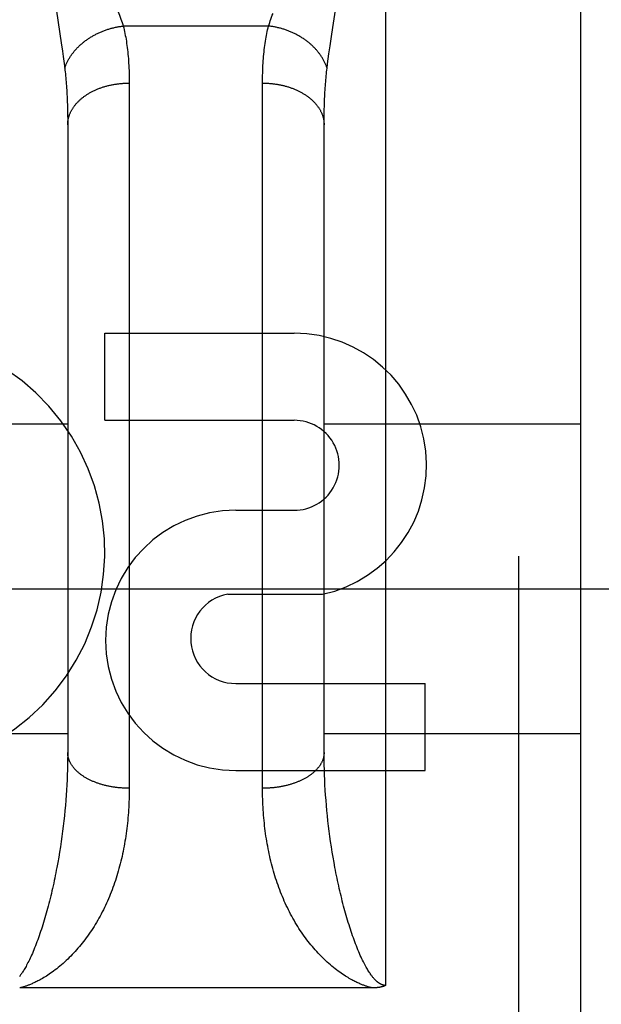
# Model space of a CAD drawing. Header units: inches. Extents: x 0 to 215, y 0 to 139.
# Tile 80 of 91: x 68.937 to 69.221, y 102.82 to 103.3. Entities that reach past the tile are written whole.
import ezdxf

# ---------------------------------------------------------------- set-up
doc = ezdxf.new("R2010")
doc.units = ezdxf.units.IN
doc.header["$LTSCALE"] = 11.835443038
doc.header["$MEASUREMENT"] = 0
doc.linetypes.add('HIDDEN', pattern=[0.2, 0.1, -0.1])
doc.layers.add('02___PRT_ALL_AXES', color=7, linetype='CONTINUOUS')
doc.layers.add('DEFAULT_2', color=8, linetype='HIDDEN')

msp = doc.modelspace()

# ---------------------------------------------------------------- linework, layer by layer
at = {"layer": '02___PRT_ALL_AXES', "color": 8, "linetype": 'HIDDEN'}
for p, q in [((68.9786879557, 103.1047799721), (68.9786879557, 103.1472179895)), ((68.9786879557, 103.1472179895), (69.0711123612, 103.1472179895)), ((68.9786879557, 103.1047799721), (69.0711123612, 103.1047799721)), ((69.0425617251, 103.0609104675), (69.071074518, 103.0609104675)), ((69.0386371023, 103.0199498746), (69.08491224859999, 103.0199498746)), ((69.0425617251, 102.9764342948), (69.1349861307, 102.9764342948)), ((69.1349861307, 102.9339962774), (69.1349861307, 102.9764342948)), ((69.0425617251, 102.9339962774), (69.1349861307, 102.9339962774))]:
    msp.add_line(p, q, dxfattribs=at)
for centre, radius, start, end in [((68.8721843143, 103.0404628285), 0.1065278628, 244.2636228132, 113.4027352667), ((69.0711994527, 103.0828452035), 0.0643728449, 282.2994751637, 90.07751677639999), ((69.0711123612, 103.0828452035), 0.0219347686, 269.9011497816, 89.9999999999), ((69.0425617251, 102.9974533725), 0.063457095, 90, 270), ((69.0425617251, 102.9983690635), 0.0219347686, 100.3070025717, 270.0000000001)]:
    msp.add_arc(centre, radius, start, end, dxfattribs=at)
at = {"layer": 'DEFAULT_2', "color": 8, "linetype": 'HIDDEN'}
for p, q in [((69.1156310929, 103.6399962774), (69.1156310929, 102.8292029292)), ((69.1806310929, 101.8549962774), (69.1806310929, 103.6399962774)), ((69.2106310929, 103.6099959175), (69.2106310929, 101.8849962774)), ((68.955158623, 103.3042724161), (68.9574908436, 103.2887882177)), ((69.0894202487, 103.2931326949), (69.091347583, 103.3059182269)), ((69.05854184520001, 103.2970545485), (68.9877203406, 103.2970545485)), ((69.0885693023, 103.2874107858), (69.0894202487, 103.2931326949)), ((68.9574908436, 103.2887882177), (68.9580745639, 103.284760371)), ((69.0880080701, 103.2834859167), (69.0885693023, 103.2874107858)), ((68.9580745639, 103.284760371), (68.9584261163, 103.2822443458)), ((68.9584261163, 103.2822443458), (68.9587476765, 103.2798564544)), ((69.08767155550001, 103.2810347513), (69.0880080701, 103.2834859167)), ((69.0870864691, 103.2764946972), (69.0873647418, 103.2787079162)), ((69.0873647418, 103.2787079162), (69.08767155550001, 103.2810347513)), ((68.990626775, 103.270498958), (68.9906310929, 102.9253453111)), ((69.0556362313, 102.924017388), (69.0556310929, 103.2692337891)), ((68.9604137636, 103.2604926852), (68.9604920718, 103.2582644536)), ((68.9604920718, 103.2582644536), (68.9605529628, 103.255986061)), ((69.085709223, 103.2559860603), (69.085770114, 103.2582644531)), ((68.9605529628, 103.255986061), (68.9605964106, 103.2536579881)), ((68.9605964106, 103.2536579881), (68.9606224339, 103.251280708)), ((69.08563975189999, 103.2512807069), (69.0856657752, 103.2536579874)), ((69.0856657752, 103.2536579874), (69.085709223, 103.2559860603)), ((68.9606224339, 103.251280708), (68.9606310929, 103.2488537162)), ((68.9606310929, 103.2488537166), (68.9606285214, 102.9416505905)), ((68.8356310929, 103.1029962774), (68.9606310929, 103.1029962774)), ((69.0856310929, 103.1029962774), (69.2106310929, 103.1029962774)), ((93.39813109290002, 103.0224881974), (66.7941310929, 103.0224881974)), ((68.8356310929, 102.9519962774), (68.9606310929, 102.9519962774)), ((69.0856310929, 102.9519962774), (69.2106310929, 102.9519962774)), ((68.9606285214, 102.9416505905), (68.9606079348, 102.9392303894)), ((69.08565425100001, 102.9392303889), (69.08563366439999, 102.9416505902)), ((68.96056672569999, 102.9367986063), (68.9605048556, 102.9343558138)), ((68.9606079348, 102.9392303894), (68.96056672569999, 102.9367986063)), ((69.0856954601, 102.9367986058), (69.08565425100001, 102.9392303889)), ((69.08575733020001, 102.9343558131), (69.0856954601, 102.9367986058)), ((68.9604222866, 102.9319026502), (68.9603189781, 102.9294396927)), ((68.9605048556, 102.9343558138), (68.9604222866, 102.9319026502)), ((69.0858398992, 102.9319026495), (69.08575733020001, 102.9343558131)), ((69.0859432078, 102.9294396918), (69.0858398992, 102.9319026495)), ((68.9601948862, 102.9269674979), (68.9600499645, 102.9244866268)), ((68.9603189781, 102.9294396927), (68.9601948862, 102.9269674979)), ((69.0860672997, 102.926967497), (69.0859432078, 102.9294396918)), ((69.0862122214, 102.9244866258), (69.0860672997, 102.926967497)), ((68.9598841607, 102.921997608), (68.9596974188, 102.9195009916)), ((68.9600499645, 102.9244866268), (68.9598841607, 102.921997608)), ((69.0863780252, 102.921997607), (69.0862122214, 102.9244866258)), ((69.0865647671, 102.9195009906), (69.0863780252, 102.921997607)), ((68.9596974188, 102.9195009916), (68.9594896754, 102.9169973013)), ((69.0867725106, 102.9169973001), (69.0865647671, 102.9195009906)), ((68.9592608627, 102.9144870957), (68.95901090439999, 102.9119709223)), ((68.9594896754, 102.9169973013), (68.9592608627, 102.9144870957)), ((69.0870013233, 102.9144870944), (69.0867725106, 102.9169973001)), ((69.0872512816, 102.9119709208), (69.0870013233, 102.9144870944)), ((68.958739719, 102.909449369), (68.9584472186, 102.9069230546)), ((68.95901090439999, 102.9119709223), (68.958739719, 102.909449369)), ((69.087522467, 102.9094493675), (69.0872512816, 102.9119709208)), ((69.0878149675, 102.906923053), (69.087522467, 102.9094493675)), ((68.95813330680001, 102.9043926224), (68.9577978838, 102.9018587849)), ((68.9584472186, 102.9069230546), (68.95813330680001, 102.9043926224)), ((69.0881288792, 102.9043926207), (69.0878149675, 102.906923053)), ((69.0884643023, 102.9018587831), (69.0881288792, 102.9043926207)), ((68.9574408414, 102.8993222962), (68.9570620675, 102.8967839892)), ((68.9577978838, 102.9018587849), (68.9574408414, 102.8993222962)), ((69.08882134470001, 102.8993222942), (69.0884643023, 102.9018587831)), ((69.08920011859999, 102.8967839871), (69.08882134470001, 102.8993222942)), ((68.9566614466, 102.8942447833), (68.95623886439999, 102.8917057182)), ((68.9570620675, 102.8967839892), (68.9566614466, 102.8942447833)), ((69.0896007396, 102.8942447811), (69.08920011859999, 102.8967839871)), ((69.0900233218, 102.8917057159), (69.0896007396, 102.8942447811)), ((68.95623886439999, 102.8917057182), (68.9557942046, 102.8891679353)), ((69.0904679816, 102.8891679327), (69.0900233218, 102.8917057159)), ((69.0909348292, 102.8866327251), (69.0904679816, 102.8891679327)), ((69.1092527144, 102.8279937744), (68.93722624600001, 102.827992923))]:
    msp.add_line(p, q, dxfattribs=at)
for points in [[(68.984754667, 103.305247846), (68.98551802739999, 103.3032505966), (68.985877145, 103.3022920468), (68.9862211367, 103.3013593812), (68.9865501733, 103.3004517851), (68.9868642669, 103.2995686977), (68.9871637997, 103.2987088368), (68.9874492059, 103.2978707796), (68.9877203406, 103.2970545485)], [(69.05854184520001, 103.2970545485), (69.0588129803, 103.2978707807), (69.0590983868, 103.2987088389), (69.0593979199, 103.2995687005), (69.0597120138, 103.3004517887), (69.0600410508, 103.3013593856), (69.0603850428, 103.3022920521), (69.0607441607, 103.3032506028)], [(68.9591757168, 103.2764946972), (68.9592869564, 103.2768290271), (68.95940396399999, 103.2771627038), (68.9595267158, 103.2774956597), (68.9596551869, 103.2778278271), (68.9597893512, 103.2781591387), (68.9599291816, 103.2784895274), (68.9600746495, 103.2788189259), (68.9602257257, 103.2791472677), (68.9603823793, 103.2794744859), (68.9605445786, 103.2798005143), (68.9607122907, 103.2801252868), (68.9608854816, 103.2804487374), (68.96106411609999, 103.2807708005), (68.9612481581, 103.2810914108), (68.9614375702, 103.2814105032), (68.9616323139, 103.2817280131), (68.9618323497, 103.282043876), (68.9620376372, 103.2823580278), (68.9622481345, 103.2826704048), (68.9624637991, 103.2829809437), (68.9626845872, 103.2832895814), (68.962910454, 103.2835962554), (68.9631413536, 103.2839009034), (68.9633772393, 103.2842034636), (68.9636180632, 103.2845038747), (68.9638637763, 103.2848020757), (68.964114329, 103.2850980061), (68.9643696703, 103.2853916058), (68.9646297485, 103.2856828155), (68.9648945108, 103.2859715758), (68.9651639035, 103.2862578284), (68.9654378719, 103.286541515), (68.9657163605, 103.2868225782), (68.9659993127, 103.287100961), (68.9662866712, 103.2873766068), (68.96657837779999, 103.2876494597), (68.9668743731, 103.2879194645), (68.9671745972, 103.2881865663), (68.9674789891, 103.288450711), (68.9677874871, 103.2887118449), (68.9681000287, 103.2889699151), (68.9684165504, 103.2892248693), (68.968736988, 103.2894766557), (68.9690612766, 103.2897252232), (68.96938935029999, 103.2899705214), (68.9697211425, 103.2902125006), (68.970056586, 103.2904511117), (68.9703956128, 103.2906863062), (68.970738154, 103.2909180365), (68.9710841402, 103.2911462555), (68.9714335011, 103.291370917), (68.9717861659, 103.2915919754), (68.9721420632, 103.2918093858), (68.9725011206, 103.2920231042), (68.97286326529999, 103.2922330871), (68.9732284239, 103.292439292), (68.9735965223, 103.292641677), (68.9739674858, 103.2928402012), (68.9743412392, 103.2930348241), (68.9747177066, 103.2932255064), (68.9750968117, 103.2934122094), (68.9754784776, 103.2935948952), (68.97586262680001, 103.2937735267), (68.9762491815, 103.2939480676), (68.9766380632, 103.2941184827), (68.977029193, 103.2942847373), (68.9774224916, 103.2944467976), (68.9778178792, 103.2946046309), (68.9782152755, 103.2947582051), (68.9786146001, 103.294907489), (68.97901577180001, 103.2950524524), (68.9794187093, 103.2951930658), (68.9798233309, 103.2953293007), (68.9802295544, 103.2954611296), (68.9806372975, 103.2955885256), (68.9810464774, 103.2957114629), (68.98145701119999, 103.2958299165), (68.98186881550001, 103.2959438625), (68.9822818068, 103.2960532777), (68.9826959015, 103.29615814), (68.9831110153, 103.296258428), (68.9835270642, 103.2963541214), (68.9839439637, 103.2964452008), (68.9843616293, 103.2965316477), (68.9847799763, 103.2966134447), (68.9851989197, 103.296690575), (68.9856183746, 103.296763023), (68.9860382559, 103.2968307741), (68.9864584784, 103.2968938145), (68.9868789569, 103.2969521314), (68.9872996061, 103.2970057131), (68.9877203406, 103.2970545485)], [(68.9877203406, 103.2970545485), (68.9879366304, 103.2961750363), (68.9881449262, 103.2952810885), (68.98834524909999, 103.2943726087), (68.98853753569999, 103.2934493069), (68.9887217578, 103.2925108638), (68.98889783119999, 103.2915572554), (68.9890656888, 103.2905883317), (68.98922525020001, 103.2896041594), (68.989376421, 103.288604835), (68.989519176, 103.287590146), (68.989653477, 103.2865598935), (68.9897792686, 103.2855141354), (68.9898964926, 103.2844528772), (68.9900051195, 103.2833761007), (68.9901051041, 103.2822838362), (68.9901964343, 103.2811759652), (68.9902790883, 103.2800523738), (68.9903530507, 103.2789130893), (68.9904182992, 103.2777581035), (68.9904748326, 103.2765874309), (68.9905226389, 103.2754010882), (68.9905617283, 103.2741990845), (68.9905921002, 103.2729815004), (68.9906137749, 103.2717481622), (68.990626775, 103.270498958)], [(69.0556310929, 103.2692337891), (69.0556354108, 103.2704989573), (69.0556484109, 103.2717481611), (69.0556700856, 103.2729814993), (69.0557004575, 103.2741990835), (69.0557395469, 103.2754010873), (69.0557873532, 103.27658743), (69.0558438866, 103.2777581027), (69.05590913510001, 103.2789130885), (69.0559830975, 103.2800523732), (69.0560657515, 103.2811759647), (69.05615708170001, 103.2822838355), (69.0562570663, 103.2833760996), (69.0563656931, 103.2844528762), (69.0564829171, 103.2855141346), (69.0566087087, 103.2865598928), (69.0567430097, 103.2875901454), (69.0568857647, 103.2886048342), (69.0570369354, 103.2896041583), (69.0571964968, 103.2905883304), (69.0573643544, 103.291557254), (69.0575404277, 103.2925108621), (69.0577246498, 103.293449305), (69.0579169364, 103.2943726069), (69.0581172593, 103.2952810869), (69.0583255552, 103.2961750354), (69.05854184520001, 103.2970545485)], [(69.0870864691, 103.2764946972), (69.0869752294, 103.2768290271), (69.0868582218, 103.2771627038), (69.08673547, 103.2774956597), (69.08660699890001, 103.2778278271), (69.0864728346, 103.2781591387), (69.0863330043, 103.2784895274), (69.0861875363, 103.2788189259), (69.0860364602, 103.2791472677), (69.0858798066, 103.2794744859), (69.0857176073, 103.2798005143), (69.0855498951, 103.2801252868), (69.0853767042, 103.2804487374), (69.0851980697, 103.2807708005), (69.0850140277, 103.2810914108), (69.0848246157, 103.2814105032), (69.08462987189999, 103.2817280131), (69.0844298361, 103.282043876), (69.08422454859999, 103.2823580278), (69.0840140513, 103.2826704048), (69.0837983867, 103.2829809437), (69.0835775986, 103.2832895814), (69.08335173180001, 103.2835962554), (69.08312083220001, 103.2839009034), (69.0828849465, 103.2842034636), (69.0826441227, 103.2845038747), (69.0823984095, 103.2848020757), (69.0821478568, 103.2850980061), (69.0818925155, 103.2853916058), (69.0816324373, 103.2856828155), (69.081367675, 103.2859715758), (69.08109828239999, 103.2862578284), (69.080824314, 103.286541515), (69.0805458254, 103.2868225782), (69.08026287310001, 103.287100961), (69.0799755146, 103.2873766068), (69.0796838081, 103.2876494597), (69.0793878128, 103.2879194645), (69.0790875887, 103.2881865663), (69.0787831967, 103.288450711), (69.07847469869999, 103.2887118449), (69.0781621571, 103.2889699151), (69.0778456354, 103.2892248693), (69.0775251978, 103.2894766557), (69.0772009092, 103.2897252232), (69.0768728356, 103.2899705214), (69.0765410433, 103.2902125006), (69.07620559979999, 103.2904511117), (69.075866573, 103.2906863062), (69.0755240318, 103.2909180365), (69.0751780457, 103.2911462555), (69.07482868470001, 103.291370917), (69.0744760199, 103.2915919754), (69.07412012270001, 103.2918093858), (69.07376106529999, 103.2920231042), (69.0733989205, 103.2922330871), (69.073033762, 103.292439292), (69.07266566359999, 103.292641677), (69.0722947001, 103.2928402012), (69.0719209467, 103.2930348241), (69.0715444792, 103.2932255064), (69.0711653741, 103.2934122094), (69.0707837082, 103.2935948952), (69.070399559, 103.2937735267), (69.07001300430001, 103.2939480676), (69.0696241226, 103.2941184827), (69.0692329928, 103.2942847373), (69.0688396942, 103.2944467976), (69.0684443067, 103.2946046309), (69.0680469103, 103.2947582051), (69.0676475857, 103.294907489), (69.067246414, 103.2950524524), (69.0668434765, 103.2951930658), (69.066438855, 103.2953293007), (69.0660326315, 103.2954611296), (69.0656248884, 103.2955885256), (69.0652157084, 103.2957114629), (69.0648051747, 103.2958299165), (69.0643933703, 103.2959438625), (69.063980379, 103.2960532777), (69.0635662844, 103.29615814), (69.0631511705, 103.296258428), (69.0627351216, 103.2963541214), (69.0623182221, 103.2964452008), (69.06190055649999, 103.2965316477), (69.0614822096, 103.2966134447), (69.0610632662, 103.296690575), (69.0606438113, 103.296763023), (69.06022393, 103.2968307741), (69.0598037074, 103.2968938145), (69.0593832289, 103.2969521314), (69.0589625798, 103.2970057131), (69.05854184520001, 103.2970545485)], [(68.9587476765, 103.2798564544), (68.9590400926, 103.2775870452), (68.9591757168, 103.2764946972)], [(68.9591757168, 103.2764946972), (68.9592838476, 103.2755891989), (68.9593880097, 103.2746713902), (68.9594881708, 103.2737412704), (68.95958431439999, 103.272798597), (68.9596764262, 103.2718431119), (68.9597644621, 103.2708748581), (68.95984839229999, 103.2698937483), (68.9599281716, 103.2688999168), (68.9600037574, 103.2678935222), (68.9600751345, 103.2668744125), (68.9601422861, 103.2658424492), (68.9602051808, 103.264797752), (68.9602637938, 103.2637403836), (68.96031810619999, 103.2626703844), (68.9603680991, 103.2615878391), (68.9604137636, 103.2604926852)], [(69.085770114, 103.2582644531), (69.0858484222, 103.260492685), (69.0858940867, 103.2615878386), (69.0859440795, 103.2626703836), (69.08599839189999, 103.2637403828), (69.086057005, 103.2647977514), (69.0861198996, 103.2658424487), (69.0861870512, 103.2668744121), (69.0862584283, 103.2678935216), (69.086334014, 103.2688999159), (69.0864137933, 103.2698937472), (69.0864977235, 103.270874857), (69.0865857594, 103.2718431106), (69.0866778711, 103.2727985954), (69.0867740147, 103.2737412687), (69.08687417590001, 103.2746713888), (69.08697833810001, 103.275589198), (69.0870864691, 103.2764946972)], [(68.9606310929, 103.2488537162), (68.9606340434, 103.2491395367), (68.9606428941, 103.249425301), (68.9606576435, 103.2497109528), (68.9606782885, 103.249996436), (68.9607048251, 103.2502816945), (68.9607372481, 103.250566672), (68.9607755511, 103.2508513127), (68.9608197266, 103.2511355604), (68.9608697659, 103.2514193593), (68.9609256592, 103.2517026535), (68.9609873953, 103.2519853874), (68.9610549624, 103.2522675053), (68.9611283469, 103.2525489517), (68.9612075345, 103.2528296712), (68.9612925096, 103.2531096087), (68.9613832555, 103.2533887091), (68.9614797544, 103.2536669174), (68.9615819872, 103.2539441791), (68.9616899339, 103.2542204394), (68.9618035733, 103.2544956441), (68.9619228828, 103.2547697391), (68.9620478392, 103.2550426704), (68.9621784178, 103.2553143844), (68.962314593, 103.2555848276), (68.9624563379, 103.2558539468), (68.96260362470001, 103.2561216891), (68.9627564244, 103.2563880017), (68.9629147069, 103.2566528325), (68.9630784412, 103.2569161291), (68.963247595, 103.2571778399), (68.963422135, 103.2574379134), (68.96360202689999, 103.2576962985), (68.9637872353, 103.2579529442), (68.9639777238, 103.2582078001), (68.964173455, 103.2584608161), (68.9643743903, 103.2587119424), (68.9645804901, 103.2589611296), (68.9647917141, 103.2592083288), (68.96500802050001, 103.2594534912), (68.96522936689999, 103.2596965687), (68.9654557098, 103.2599375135), (68.9656870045, 103.2601762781), (68.9659232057, 103.2604128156), (68.9661642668, 103.2606470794), (68.9664101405, 103.2608790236), (68.9666607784, 103.2611086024), (68.96691613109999, 103.2613357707), (68.9671761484, 103.2615604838), (68.9674407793, 103.2617826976), (68.9677099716, 103.2620023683), (68.9679836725, 103.2622194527), (68.968261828, 103.262433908), (68.9685443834, 103.2626456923), (68.9688312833, 103.2628547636), (68.969122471, 103.2630610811), (68.9694178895, 103.263264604), (68.96971748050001, 103.2634652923), (68.97002118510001, 103.2636631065), (68.9703289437, 103.2638580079), (68.97064069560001, 103.2640499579), (68.9709563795, 103.2642389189), (68.97127593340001, 103.2644248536), (68.9715992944, 103.2646077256), (68.97192639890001, 103.2647874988), (68.9722571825, 103.2649641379), (68.9725915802, 103.2651376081), (68.9729295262, 103.2653078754), (68.973270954, 103.2654749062), (68.9736157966, 103.2656386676), (68.9739639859, 103.2657991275), (68.9743154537, 103.2659562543), (68.9746701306, 103.2661100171), (68.975027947, 103.2662603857), (68.9753888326, 103.2664073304), (68.9757527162, 103.2665508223), (68.9761195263, 103.2666908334), (68.9764891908, 103.2668273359), (68.976861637, 103.266960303), (68.97723679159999, 103.2670897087), (68.97761458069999, 103.2672155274), (68.9779949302, 103.2673377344), (68.97837776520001, 103.2674563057), (68.9787630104, 103.2675712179), (68.9791505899, 103.2676824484), (68.9795404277, 103.2677899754), (68.9799324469, 103.2678937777), (68.9803265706, 103.2679938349), (68.9807227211, 103.2680901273), (68.9811208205, 103.2681826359), (68.9815207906, 103.2682713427), (68.9819225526, 103.26835623), (68.9823260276, 103.2684372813), (68.9827311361, 103.2685144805), (68.9831377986, 103.2685878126), (68.9835459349, 103.268657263), (68.98395546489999, 103.2687228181), (68.9843663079, 103.2687844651), (68.9847783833, 103.2688421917), (68.9851916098, 103.2688959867), (68.98560590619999, 103.2689458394), (68.9860211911, 103.2689917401), (68.9864373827, 103.2690336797), (68.9868543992, 103.26907165), (68.98727215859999, 103.2691056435), (68.9876905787, 103.2691356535), (68.9881095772, 103.2691616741), (68.9885290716, 103.2691837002), (68.9889489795, 103.2692017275), (68.9893692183, 103.2692157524), (68.98978970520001, 103.2692257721), (68.99021035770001, 103.2692317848), (68.9906310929, 103.2692337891)], [(69.0556310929, 103.2692337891), (69.05605182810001, 103.2692317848), (69.05647248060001, 103.2692257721), (69.0568929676, 103.2692157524), (69.0573132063, 103.2692017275), (69.0577331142, 103.2691837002), (69.0581526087, 103.2691616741), (69.0585716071, 103.2691356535), (69.0589900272, 103.2691056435), (69.0594077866, 103.26907165), (69.0598248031, 103.2690336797), (69.06024099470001, 103.2689917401), (69.0606562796, 103.2689458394), (69.0610705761, 103.2688959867), (69.06148380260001, 103.2688421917), (69.0618958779, 103.2687844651), (69.0623067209, 103.2687228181), (69.0627162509, 103.268657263), (69.0631243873, 103.2685878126), (69.0635310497, 103.2685144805), (69.0639361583, 103.2684372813), (69.06433963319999, 103.26835623), (69.0647413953, 103.2682713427), (69.0651413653, 103.2681826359), (69.0655394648, 103.2680901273), (69.06593561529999, 103.2679938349), (69.06632973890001, 103.2678937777), (69.0667217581, 103.2677899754), (69.0671115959, 103.2676824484), (69.0674991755, 103.2675712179), (69.06788442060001, 103.2674563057), (69.0682672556, 103.2673377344), (69.0686476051, 103.2672155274), (69.0690253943, 103.2670897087), (69.0694005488, 103.266960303), (69.069772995, 103.2668273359), (69.0701426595, 103.2666908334), (69.0705094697, 103.2665508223), (69.0708733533, 103.2664073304), (69.0712342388, 103.2662603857), (69.0715920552, 103.2661100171), (69.0719467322, 103.2659562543), (69.0722981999, 103.2657991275), (69.0726463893, 103.2656386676), (69.0729912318, 103.2654749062), (69.0733326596, 103.2653078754), (69.0736706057, 103.2651376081), (69.0740050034, 103.2649641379), (69.074335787, 103.2647874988), (69.07466289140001, 103.2646077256), (69.0749862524, 103.2644248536), (69.0753058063, 103.2642389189), (69.0756214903, 103.2640499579), (69.07593324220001, 103.2638580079), (69.0762410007, 103.2636631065), (69.0765447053, 103.2634652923), (69.0768442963, 103.263264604), (69.0771397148, 103.2630610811), (69.0774309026, 103.2628547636), (69.0777178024, 103.2626456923), (69.0780003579, 103.262433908), (69.07827851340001, 103.2622194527), (69.0785522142, 103.2620023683), (69.0788214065, 103.2617826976), (69.0790860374, 103.2615604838), (69.0793460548, 103.2613357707), (69.0796014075, 103.2611086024), (69.0798520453, 103.2608790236), (69.080097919, 103.2606470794), (69.08033898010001, 103.2604128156), (69.0805751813, 103.2601762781), (69.080806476, 103.2599375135), (69.0810328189, 103.2596965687), (69.0812541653, 103.2594534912), (69.0814704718, 103.2592083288), (69.0816816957, 103.2589611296), (69.08188779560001, 103.2587119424), (69.0820887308, 103.2584608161), (69.082284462, 103.2582078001), (69.0824749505, 103.2579529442), (69.0826601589, 103.2576962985), (69.0828400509, 103.2574379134), (69.0830145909, 103.2571778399), (69.0831837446, 103.2569161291), (69.08334747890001, 103.2566528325), (69.0835057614, 103.2563880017), (69.0836585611, 103.2561216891), (69.0838058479, 103.2558539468), (69.0839475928, 103.2555848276), (69.084083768, 103.2553143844), (69.08421434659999, 103.2550426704), (69.08433930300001, 103.2547697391), (69.0844586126, 103.2544956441), (69.0845722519, 103.2542204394), (69.0846801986, 103.2539441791), (69.0847824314, 103.2536669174), (69.0848789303, 103.2533887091), (69.0849696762, 103.2531096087), (69.0850546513, 103.2528296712), (69.0851338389, 103.2525489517), (69.0852072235, 103.2522675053), (69.08527479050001, 103.2519853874), (69.0853365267, 103.2517026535), (69.0853924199, 103.2514193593), (69.0854424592, 103.2511355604), (69.0854866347, 103.2508513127), (69.0855249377, 103.250566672), (69.0855573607, 103.2502816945), (69.0855838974, 103.249996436), (69.08560454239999, 103.2497109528), (69.0856192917, 103.249425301), (69.0856281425, 103.2491395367), (69.0856310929, 103.2488537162)], [(69.08563366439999, 102.9416505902), (69.0856332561, 103.2500734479), (69.08563975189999, 103.2512807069)], [(68.9906310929, 102.9253453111), (68.99021035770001, 102.9253470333), (68.98978970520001, 102.9253521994), (68.9893692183, 102.9253608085), (68.9889489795, 102.9253728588), (68.9885290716, 102.9253883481), (68.9881095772, 102.9254072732), (68.9876905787, 102.9254296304), (68.98727215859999, 102.9254554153), (68.9868543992, 102.9254846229), (68.9864373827, 102.9255172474), (68.9860211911, 102.9255532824), (68.98560590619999, 102.9255927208), (68.9851916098, 102.9256355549), (68.9847783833, 102.9256817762), (68.9843663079, 102.9257313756), (68.98395546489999, 102.9257843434), (68.9835459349, 102.9258406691), (68.9831377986, 102.9259003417), (68.9827311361, 102.9259633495), (68.9823260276, 102.92602968), (68.9819225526, 102.9260993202), (68.9815207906, 102.9261722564), (68.9811208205, 102.9262484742), (68.9807227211, 102.9263279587), (68.9803265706, 102.9264106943), (68.9799324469, 102.9264966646), (68.9795404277, 102.9265858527), (68.9791505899, 102.9266782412), (68.9787630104, 102.9267738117), (68.97837776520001, 102.9268725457), (68.9779949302, 102.9269744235), (68.97761458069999, 102.9270794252), (68.97723679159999, 102.9271875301), (68.976861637, 102.9272987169), (68.9764891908, 102.9274129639), (68.9761195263, 102.9275302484), (68.9757527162, 102.9276505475), (68.9753888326, 102.9277738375), (68.975027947, 102.9279000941), (68.9746701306, 102.9280292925), (68.9743154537, 102.9281614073), (68.9739639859, 102.9282964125), (68.9736157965, 102.9284342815), (68.973270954, 102.9285749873), (68.9729295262, 102.9287185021), (68.9725915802, 102.9288647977), (68.9722571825, 102.9290138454), (68.97192639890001, 102.9291656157), (68.9715992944, 102.929320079), (68.97127593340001, 102.9294772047), (68.9709563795, 102.929636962), (68.97064069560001, 102.9297993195), (68.9703289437, 102.9299642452), (68.97002118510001, 102.9301317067), (68.96971748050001, 102.9303016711), (68.9694178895, 102.9304741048), (68.969122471, 102.930648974), (68.9688312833, 102.9308262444), (68.9685443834, 102.931005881), (68.968261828, 102.9311878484), (68.9679836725, 102.931372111), (68.9677099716, 102.9315586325), (68.9674407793, 102.9317473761), (68.9671761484, 102.9319383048), (68.96691613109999, 102.9321313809), (68.9666607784, 102.9323265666), (68.9664101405, 102.9325238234), (68.9661642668, 102.9327231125), (68.9659232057, 102.9329243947), (68.9656870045, 102.9331276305), (68.9654557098, 102.9333327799), (68.96522936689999, 102.9335398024), (68.96500802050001, 102.9337486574), (68.9647917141, 102.9339593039), (68.9645804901, 102.9341717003), (68.9643743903, 102.9343858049), (68.964173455, 102.9346015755), (68.9639777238, 102.9348189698), (68.9637872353, 102.935037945), (68.96360202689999, 102.935258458), (68.963422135, 102.9354804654), (68.963247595, 102.9357039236), (68.9630784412, 102.9359287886), (68.9629147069, 102.9361550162), (68.9627564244, 102.9363825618), (68.96260362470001, 102.9366113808), (68.9624563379, 102.9368414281), (68.962314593, 102.9370726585), (68.9621784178, 102.9373050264), (68.9620478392, 102.9375384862), (68.9619228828, 102.937772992), (68.9618035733, 102.9380084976), (68.9616899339, 102.9382449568), (68.9615819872, 102.9384823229), (68.9614797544, 102.9387205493), (68.9613832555, 102.9389595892), (68.9612925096, 102.9391993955), (68.9612075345, 102.9394399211), (68.9611283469, 102.9396811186), (68.9610549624, 102.9399229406), (68.9609873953, 102.9401653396), (68.9609256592, 102.9404082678), (68.9608697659, 102.9406516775), (68.9608197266, 102.9408955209), (68.9607755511, 102.9411397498), (68.9607372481, 102.9413843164), (68.9607048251, 102.9416291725), (68.9606782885, 102.9418742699), (68.9606576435, 102.9421195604), (68.9606428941, 102.9423649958), (68.9606340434, 102.9426105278), (68.9606310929, 102.9428561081)], [(69.0856310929, 102.9428561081), (69.0856281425, 102.9426105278), (69.0856192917, 102.9423649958), (69.08560454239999, 102.9421195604), (69.0855838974, 102.9418742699), (69.0855573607, 102.9416291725), (69.0855249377, 102.9413843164), (69.0854866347, 102.9411397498), (69.0854424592, 102.9408955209), (69.0853924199, 102.9406516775), (69.0853365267, 102.9404082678), (69.08527479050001, 102.9401653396), (69.0852072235, 102.9399229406), (69.0851338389, 102.9396811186), (69.0850546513, 102.9394399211), (69.0849696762, 102.9391993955), (69.0848789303, 102.9389595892), (69.0847824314, 102.9387205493), (69.0846801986, 102.9384823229), (69.0845722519, 102.9382449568), (69.0844586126, 102.9380084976), (69.08433930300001, 102.937772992), (69.08421434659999, 102.9375384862), (69.084083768, 102.9373050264), (69.0839475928, 102.9370726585), (69.0838058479, 102.9368414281), (69.0836585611, 102.9366113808), (69.0835057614, 102.9363825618), (69.08334747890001, 102.9361550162), (69.0831837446, 102.9359287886), (69.0830145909, 102.9357039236), (69.0828400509, 102.9354804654), (69.0826601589, 102.935258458), (69.0824749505, 102.935037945), (69.082284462, 102.9348189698), (69.0820887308, 102.9346015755), (69.08188779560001, 102.9343858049), (69.0816816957, 102.9341717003), (69.0814704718, 102.9339593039), (69.0812541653, 102.9337486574), (69.0810328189, 102.9335398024), (69.080806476, 102.9333327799), (69.0805751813, 102.9331276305), (69.08033898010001, 102.9329243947), (69.080097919, 102.9327231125), (69.0798520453, 102.9325238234), (69.0796014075, 102.9323265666), (69.0793460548, 102.9321313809), (69.0790860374, 102.9319383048), (69.0788214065, 102.9317473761), (69.0785522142, 102.9315586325), (69.07827851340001, 102.931372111), (69.0780003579, 102.9311878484), (69.0777178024, 102.931005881), (69.0774309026, 102.9308262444), (69.0771397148, 102.930648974), (69.0768442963, 102.9304741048), (69.0765447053, 102.9303016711), (69.0762410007, 102.9301317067), (69.07593324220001, 102.9299642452), (69.0756214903, 102.9297993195), (69.0753058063, 102.929636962), (69.0749862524, 102.9294772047), (69.07466289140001, 102.929320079), (69.074335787, 102.9291656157), (69.0740050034, 102.9290138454), (69.0736706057, 102.9288647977), (69.0733326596, 102.9287185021), (69.0729912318, 102.9285749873), (69.0726463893, 102.9284342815), (69.0722981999, 102.9282964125), (69.0719467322, 102.9281614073), (69.0715920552, 102.9280292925), (69.0712342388, 102.9279000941), (69.0708733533, 102.9277738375), (69.0705094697, 102.9276505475), (69.0701426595, 102.9275302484), (69.069772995, 102.9274129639), (69.0694005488, 102.9272987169), (69.0690253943, 102.9271875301), (69.0686476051, 102.9270794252), (69.0682672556, 102.9269744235), (69.06788442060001, 102.9268725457), (69.0674991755, 102.9267738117), (69.0671115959, 102.9266782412), (69.0667217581, 102.9265858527), (69.06632973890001, 102.9264966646), (69.06593561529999, 102.9264106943), (69.0655394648, 102.9263279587), (69.0651413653, 102.9262484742), (69.0647413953, 102.9261722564), (69.06433963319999, 102.9260993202), (69.0639361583, 102.92602968), (69.0635310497, 102.9259633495), (69.0631243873, 102.9259003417), (69.0627162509, 102.9258406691), (69.0623067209, 102.9257843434), (69.0618958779, 102.9257313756), (69.06148380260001, 102.9256817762), (69.0610705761, 102.9256355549), (69.0606562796, 102.9255927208), (69.06024099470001, 102.9255532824), (69.0598248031, 102.9255172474), (69.0594077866, 102.9254846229), (69.0589900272, 102.9254554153), (69.0585716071, 102.9254296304), (69.0581526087, 102.9254072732), (69.0577331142, 102.9253883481), (69.0573132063, 102.9253728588), (69.0568929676, 102.9253608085), (69.05647248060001, 102.9253521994), (69.05605182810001, 102.9253470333), (69.0556310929, 102.9253453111)], [(68.9906310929, 102.9253453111), (68.9906259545, 102.9240173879), (68.9906105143, 102.9226925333), (68.9905847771, 102.9213708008), (68.99054872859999, 102.9200523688), (68.99050235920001, 102.9187373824), (68.9904456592, 102.9174259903), (68.9903786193, 102.9161183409), (68.99030122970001, 102.9148145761), (68.9902134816, 102.9135148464), (68.99011536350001, 102.9122192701), (68.9900068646, 102.9109279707), (68.989887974, 102.9096410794), (68.9897586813, 102.9083587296), (68.9896189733, 102.9070810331), (68.98946883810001, 102.9058081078), (68.9893082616, 102.9045400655), (68.98913723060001, 102.9032770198), (68.9889557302, 102.9020190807), (68.9887637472, 102.9007663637), (68.98856126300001, 102.8995189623), (68.9883482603, 102.8982769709), (68.9881247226, 102.8970405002), (68.98789063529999, 102.8958096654), (68.98764597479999, 102.8945845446), (68.9873907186, 102.8933652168), (68.98712484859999, 102.8921517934), (68.9868483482, 102.8909443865), (68.9865611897, 102.8897430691), (68.9862633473, 102.888547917), (68.985954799, 102.8873590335), (68.9856355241, 102.8861765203), (68.985305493, 102.8850004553), (68.984964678, 102.8838309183), (68.984613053, 102.8826680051), (68.9842505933, 102.8815118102), (68.98387726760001, 102.8803624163), (68.9834930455, 102.879219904), (68.9830978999, 102.8780843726), (68.98269180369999, 102.876955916), (68.9822747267, 102.8758346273), (68.9818466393, 102.8747205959), (68.9814075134, 102.8736139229), (68.9809573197, 102.8725147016), (68.98049603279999, 102.8714230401), (68.9800236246, 102.8703390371), (68.9795400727, 102.8692628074), (68.97904535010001, 102.8681944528), (68.97853944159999, 102.8671341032), (68.9780223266, 102.8660818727), (68.9774939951, 102.8650378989), (68.9769544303, 102.8640023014), (68.9764036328, 102.8629752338), (68.9758415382, 102.8619567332), (68.9752683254, 102.8609472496), (68.9746839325, 102.8599468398), (68.9740890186, 102.8589566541), (68.9734837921, 102.8579771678), (68.9728695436, 102.8570102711), (68.9722476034, 102.8560579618), (68.9716180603, 102.8551200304), (68.9709814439, 102.8541969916), (68.9703377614, 102.8532885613), (68.96968718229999, 102.852394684), (68.9690297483, 102.851515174), (68.96836552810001, 102.8506498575), (68.9676946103, 102.8497986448), (68.9670170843, 102.8489614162), (68.9663330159, 102.8481380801), (68.9656424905, 102.847328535), (68.964945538, 102.8465326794), (68.9642422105, 102.8457503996), (68.9635325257, 102.8449816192), (68.962816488, 102.8442262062), (68.9620941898, 102.843484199), (68.9613657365, 102.8427556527), (68.9606310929, 102.8420403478)], [(69.0856310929, 102.8420403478), (69.0848964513, 102.8427556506), (69.084167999, 102.8434841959), (69.08344570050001, 102.8442262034), (69.08272966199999, 102.8449816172), (69.0820199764, 102.8457503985), (69.0813166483, 102.8465326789), (69.0806196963, 102.8473285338), (69.0799291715, 102.8481380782), (69.0792451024, 102.8489614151), (69.07856757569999, 102.8497986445), (69.0778966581, 102.8506498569), (69.0772324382, 102.8515151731), (69.0765750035, 102.8523946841), (69.0759244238, 102.8532885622), (69.0752807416, 102.8541969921), (69.07464412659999, 102.8551200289), (69.074014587, 102.8560579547), (69.0733926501, 102.8570102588), (69.0727784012, 102.857977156), (69.0721731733, 102.8589566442), (69.0715782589, 102.8599468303), (69.07099386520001, 102.8609472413), (69.07042065, 102.861956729), (69.0698585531, 102.8629752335), (69.0693077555, 102.8640023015), (69.068768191, 102.8650378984), (69.0682398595, 102.8660818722), (69.0677227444, 102.8671341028), (69.0672168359, 102.8681944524), (69.0667221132, 102.8692628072), (69.0662385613, 102.8703390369), (69.0657661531, 102.87142304), (69.06530486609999, 102.8725147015), (69.0648546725, 102.8736139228), (69.0644155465, 102.8747205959), (69.06398745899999, 102.8758346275), (69.0635703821, 102.8769559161), (69.0631642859, 102.8780843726), (69.06276914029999, 102.8792199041), (69.0623849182, 102.8803624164), (69.0620115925, 102.8815118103), (69.0616491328, 102.8826680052), (69.06129750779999, 102.8838309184), (69.06095669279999, 102.8850004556), (69.0606266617, 102.8861765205), (69.0603073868, 102.8873590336), (69.05999883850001, 102.8885479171), (69.05970099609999, 102.8897430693), (69.0594138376, 102.8909443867), (69.0591373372, 102.8921517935), (69.0588714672, 102.893365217), (69.058616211, 102.8945845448), (69.0583715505, 102.8958096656), (69.0581374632, 102.8970405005), (69.0579139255, 102.8982769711), (69.0577009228, 102.8995189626), (69.05749843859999, 102.900766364), (69.0573064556, 102.9020190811), (69.05712495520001, 102.9032770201), (69.0569539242, 102.9045400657), (69.05679334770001, 102.905808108), (69.0566432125, 102.9070810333), (69.0565035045, 102.9083587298), (69.05637421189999, 102.9096410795), (69.0562553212, 102.9109279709), (69.0561468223, 102.9122192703), (69.0560487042, 102.9135148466), (69.0559609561, 102.9148145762), (69.0558835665, 102.9161183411), (69.0558165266, 102.9174259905), (69.0557598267, 102.9187373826), (69.0557134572, 102.920052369), (69.05567740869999, 102.9213708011), (69.0556516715, 102.9226925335), (69.0556362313, 102.924017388)], [(68.9557942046, 102.8891679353), (68.9553273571, 102.886632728), (68.955085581, 102.8853665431), (68.9548382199, 102.884101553), (68.9545852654, 102.8828379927), (68.9543267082, 102.8815760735), (68.9540625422, 102.880316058), (68.9537927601, 102.8790581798), (68.95351736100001, 102.8778027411), (68.9532363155, 102.8765498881), (68.9529497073, 102.8753003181), (68.95265751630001, 102.8740542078), (68.9523600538, 102.8728131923), (68.9520574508, 102.8715779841), (68.9517503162, 102.8703512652), (68.9514393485, 102.8691357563), (68.9511245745, 102.8679315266), (68.9508062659, 102.8667395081), (68.9504844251, 102.8655596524), (68.9501591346, 102.864392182), (68.9498304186, 102.8632371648), (68.9494983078, 102.8620946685), (68.9491628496, 102.8609648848), (68.9488240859, 102.8598479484), (68.9484820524, 102.8587440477), (68.9481367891, 102.8576533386), (68.9477883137, 102.8565759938), (68.9474366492, 102.8555121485), (68.9470818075, 102.8544620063), (68.9467237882, 102.8534256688), (68.9463626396, 102.8524034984), (68.945998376, 102.851395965), (68.9456310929, 102.8504027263)], [(69.1006310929, 102.8504027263), (69.1002638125, 102.8513959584), (69.0998995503, 102.8524034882), (69.0995384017, 102.8534256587), (69.0991803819, 102.8544619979), (69.0988255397, 102.8555121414), (69.0984738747, 102.8565759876), (69.09812539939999, 102.8576533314), (69.0977801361, 102.8587440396), (69.0974381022, 102.8598479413), (69.097099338, 102.860964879), (69.0967638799, 102.8620946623), (69.0964317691, 102.8632371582), (69.0961030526, 102.8643921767), (69.09577776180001, 102.8655596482), (69.0954559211, 102.8667395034), (69.095137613, 102.8679315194), (69.0948228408, 102.869135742), (69.0945118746, 102.8703512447), (69.0942047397, 102.8715779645), (69.0939021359, 102.8728131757), (69.0936046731, 102.8740541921), (69.0933124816, 102.8753003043), (69.0930258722, 102.8765498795), (69.0927448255, 102.8778027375), (69.0924694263, 102.8790581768), (69.0921996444, 102.8803160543), (69.0919354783, 102.8815760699), (69.091676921, 102.8828379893), (69.0914239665, 102.8841015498), (69.0911766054, 102.8853665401), (69.0909348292, 102.8866327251)], [(68.9456310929, 102.8504027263), (68.9452592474, 102.849420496), (68.9448864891, 102.8484597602), (68.9445126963, 102.8475191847), (68.9441387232, 102.8466010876), (68.9437647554, 102.845705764), (68.9433927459, 102.8448374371), (68.9430244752, 102.8439997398), (68.9426608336, 102.8431937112), (68.9423031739, 102.8424214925), (68.9419519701, 102.8416828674), (68.9416079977, 102.840978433), (68.94127170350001, 102.8403077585), (68.94094372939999, 102.8396709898), (68.9406242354, 102.8390670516), (68.94031352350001, 102.8384953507), (68.940011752, 102.8379548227), (68.9397191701, 102.8374447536), (68.9394357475, 102.8369637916), (68.9391616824, 102.8365111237), (68.93889647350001, 102.8360847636), (68.938639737, 102.8356830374), (68.9383912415, 102.8353045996), (68.9381505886, 102.8349479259), (68.9379178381, 102.834612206), (68.9376930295, 102.83429665), (68.9374757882, 102.8339999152), (68.937265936, 102.8337209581), (68.9370628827, 102.8334583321)], [(69.1156310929, 102.8292029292), (69.11557723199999, 102.8292032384), (69.1155232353, 102.8292041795), (69.1154691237, 102.8292057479), (69.1154148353, 102.8292079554), (69.11536033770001, 102.8292108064), (69.1153055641, 102.8292143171), (69.1152504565, 102.829218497), (69.11519495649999, 102.8292233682), (69.1151390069, 102.8292289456), (69.11508254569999, 102.8292352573), (69.11502551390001, 102.8292423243), (69.1149678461, 102.8292501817), (69.1149094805, 102.8292588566), (69.1148503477, 102.8292683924), (69.1147903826, 102.8292788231), (69.1147295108, 102.8292902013), (69.1146676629, 102.8293025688), (69.1146047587, 102.8293159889), (69.1145407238, 102.8293305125), (69.1144754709, 102.8293462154), (69.1144089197, 102.829363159), (69.1143409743, 102.8293814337), (69.1142715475, 102.8294011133), (69.11420053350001, 102.8294223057), (69.1141278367, 102.8294450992), (69.1140533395, 102.8294696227), (69.1139769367, 102.8294959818), (69.1138984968, 102.8295243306), (69.1138179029, 102.8295547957), (69.1137350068, 102.8295875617), (69.11364967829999, 102.8296227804), (69.1135617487, 102.8296606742), (69.1134710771, 102.8297014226), (69.11337745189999, 102.8297453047), (69.1132806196, 102.8297925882), (69.1131805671, 102.8298434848), (69.1130770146, 102.8298983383), (69.1129705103, 102.8299570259), (69.1128614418, 102.8300195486), (69.11275001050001, 102.8300859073), (69.1126366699, 102.8301559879), (69.1125210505, 102.8302301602), (69.1124029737, 102.8303086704), (69.11228232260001, 102.8303917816), (69.11215897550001, 102.830479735), (69.1120327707, 102.8305728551), (69.11190356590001, 102.8306714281), (69.111771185, 102.8307758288), (69.1116354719, 102.8308863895), (69.1114962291, 102.8310035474), (69.1113532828, 102.831127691), (69.1112064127, 102.8312593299), (69.1110554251, 102.8313989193), (69.1109000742, 102.8315470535), (69.11074014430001, 102.8317042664), (69.1105753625, 102.8318712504), (69.1104054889, 102.8320486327), (69.11023022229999, 102.8322372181), (69.1100492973, 102.8324377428), (69.1098623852, 102.8326511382), (69.10966919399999, 102.8328782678), (69.1094693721, 102.8331201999), (69.1092626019, 102.8333779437), (69.1090485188, 102.8336527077), (69.1088267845, 102.8339456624), (69.1085970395, 102.8342581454), (69.1083589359, 102.8345914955), (69.10811214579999, 102.8349471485), (69.107856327, 102.8353266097), (69.1075912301, 102.8357313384), (69.1073165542, 102.8361629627), (69.1070321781, 102.8366228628), (69.106737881, 102.837112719), (69.1064337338, 102.8376336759), (69.1061196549, 102.8381873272), (69.1057959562, 102.8387744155), (69.1054627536, 102.8393962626), (69.1051206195, 102.8400530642), (69.1047699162, 102.840745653), (69.1044114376, 102.8414736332), (69.1040457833, 102.8422372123), (69.103673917, 102.8430353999), (69.1032964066, 102.8438682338), (69.1029150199, 102.8447325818), (69.1025309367, 102.8456266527), (69.1021463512, 102.8465456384), (69.1017637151, 102.8474838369), (69.1013831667, 102.8484407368), (69.1010057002, 102.8494132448), (69.1006310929, 102.8504027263)], [(68.9606310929, 102.8420403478), (68.95987646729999, 102.8413254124), (68.959115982, 102.8406249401), (68.9583486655, 102.8399378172), (68.9575774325, 102.839266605), (68.9568037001, 102.8386125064), (68.9560309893, 102.8379779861), (68.9552619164, 102.8373649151), (68.9545006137, 102.8367756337), (68.9537520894, 102.8362132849), (68.9530163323, 102.8356766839), (68.9522943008, 102.835165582), (68.9515880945, 102.8346802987), (68.9509001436, 102.834221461), (68.9502304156, 102.833787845), (68.94957949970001, 102.8333787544), (68.9489479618, 102.8329934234), (68.9483365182, 102.8326312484), (68.9477453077, 102.8322912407), (68.9471750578, 102.8319727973), (68.9466247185, 102.8316743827), (68.9460940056, 102.8313948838), (68.9455813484, 102.8311327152), (68.9450845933, 102.8308860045), (68.9446052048, 102.8306547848), (68.9441445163, 102.8304389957), (68.9437007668, 102.8302371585), (68.9432731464, 102.8300482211), (68.9428601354, 102.8298710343), (68.9424600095, 102.8297043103), (68.9420725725, 102.8295475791), (68.9416970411, 102.8294000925), (68.9413334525, 102.8292614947), (68.9409818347, 102.8291314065), (68.9406414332, 102.8290092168), (68.94031176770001, 102.8288943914), (68.9399920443, 102.8287863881), (68.93968145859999, 102.8286846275), (68.9393795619, 102.8285887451), (68.9390857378, 102.8284982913), (68.93879968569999, 102.8284129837), (68.93852106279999, 102.8283325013), (68.9382493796, 102.8282565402), (68.9379839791, 102.8281847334), (68.9377250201, 102.8281169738), (68.9374724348, 102.8280530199), (68.93722624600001, 102.827992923)], [(69.1090359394, 102.827992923), (69.1087897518, 102.8280530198), (69.1085371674, 102.8281169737), (69.1082782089, 102.8281847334), (69.1080128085, 102.8282565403), (69.10774112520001, 102.8283325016), (69.10746250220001, 102.8284129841), (69.1071764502, 102.8284982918), (69.1068826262, 102.8285887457), (69.1065807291, 102.8286846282), (69.1062701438, 102.8287863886), (69.1059504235, 102.8288943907), (69.1056207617, 102.8290092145), (69.1052803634, 102.8291314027), (69.1049287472, 102.8292614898), (69.1045651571, 102.8294000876), (69.1041896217, 102.8295475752), (69.1038021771, 102.8297043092), (69.1034020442, 102.8298710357), (69.1029890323, 102.8300482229), (69.1025614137, 102.8302371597), (69.1021176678, 102.830438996), (69.1016569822, 102.8306547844), (69.10117759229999, 102.8308860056), (69.1006808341, 102.8311327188), (69.100168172, 102.8313948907), (69.0996374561, 102.8316743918), (69.0990871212, 102.8319728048), (69.0985168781, 102.8322912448), (69.0979256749, 102.8326312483), (69.097314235, 102.8329934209), (69.0966826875, 102.8333787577), (69.0960317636, 102.8337878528), (69.095362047, 102.8342214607), (69.0946741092, 102.834680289), (69.0939679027, 102.8351655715), (69.0932458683, 102.8356766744), (69.0925101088, 102.8362132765), (69.0917615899, 102.8367756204), (69.09100031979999, 102.8373648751), (69.0902312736, 102.8379779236), (69.0894585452, 102.838612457), (69.08868478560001, 102.8392665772), (69.0879135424, 102.8399377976), (69.0871462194, 102.840624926), (69.08638572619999, 102.8413254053), (69.0856310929, 102.8420403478)], [(69.1156310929, 102.8292029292), (69.1155460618, 102.8291577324), (69.1154588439, 102.8291131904), (69.1153694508, 102.8290692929), (69.1152778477, 102.829026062), (69.1151840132, 102.8289835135), (69.1150879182, 102.8289416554), (69.1149895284, 102.8289004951), (69.1148888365, 102.8288600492), (69.1147858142, 102.8288203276), (69.1146804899, 102.828781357), (69.11457287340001, 102.8287431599), (69.114462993, 102.8287057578), (69.114350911, 102.8286691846), (69.1142365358, 102.8286334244), (69.1141198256, 102.8285984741), (69.11400069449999, 102.8285643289), (69.11387906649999, 102.8285309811), (69.11375486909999, 102.8284984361), (69.1136280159, 102.8284666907), (69.1134984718, 102.8284357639), (69.1133661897, 102.8284056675), (69.11323111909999, 102.8283764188), (69.1130932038, 102.8283480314), (69.1129524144, 102.8283205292), (69.1128087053, 102.8282939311), (69.1126620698, 102.8282682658), (69.112512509, 102.8282435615), (69.1123599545, 102.8282198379), (69.1122043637, 102.8281971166), (69.11204566, 102.8281754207), (69.1118837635, 102.8281547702), (69.1117186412, 102.8281351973), (69.11155024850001, 102.8281167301), (69.1113785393, 102.828099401), (69.11120347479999, 102.8280832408), (69.1110249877, 102.8280682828), (69.110843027, 102.8280545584), (69.1106575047, 102.828042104), (69.1104683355, 102.8280309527), (69.11027546, 102.8280211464), (69.1100788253, 102.8280127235), (69.1098783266, 102.8280057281), (69.1096738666, 102.8280002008), (69.1094653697, 102.827996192), (69.1092527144, 102.8279937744)]]:
    msp.add_lwpolyline(points, dxfattribs=at)

doc.saveas('drawing.dxf')
